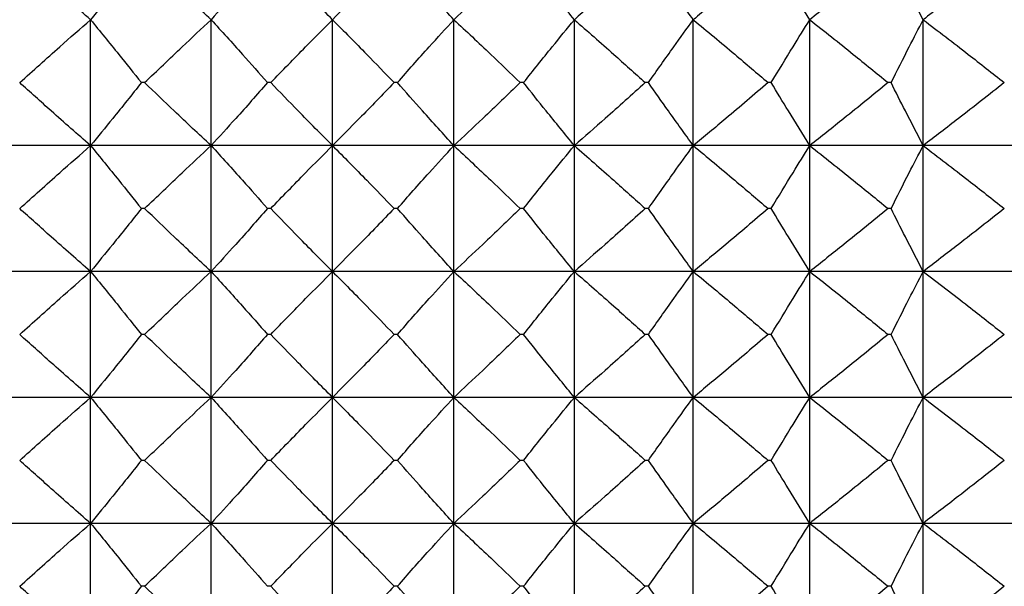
# Model space of a CAD drawing. Header units: millimetres. Extents: x 0 to 210, y 0 to 297.
# Tile 20 of 80: x 46.05 to 48.4, y 264.88 to 266.23. Entities that reach past the tile are written whole.
import ezdxf

# ---------------------------------------------------------------- set-up
doc = ezdxf.new("R2010")
doc.units = ezdxf.units.MM

msp = doc.modelspace()

# ---------------------------------------------------------------- linework, layer by layer
at = {"color": 7, "linetype": 'Continuous', "lineweight": 25}
for p, q in [((46.2239, 265.9273), (46.2239, 266.2273)), ((46.5113, 265.9273), (46.5113, 266.2273)), ((46.8007, 265.9273), (46.8007, 266.2273)), ((47.0901, 265.9273), (47.0901, 266.2273)), ((47.3775, 265.9273), (47.3775, 266.2273)), ((47.6611, 265.9273), (47.6611, 266.2273)), ((47.9389, 265.9273), (47.9389, 266.2273)), ((48.2092, 265.9273), (48.2092, 266.2273)), ((46.3528, 266.0773), (46.3451, 266.0773)), ((46.6536, 266.0773), (46.6459, 266.0773)), ((46.9555, 266.0773), (46.9478, 266.0773)), ((47.2563, 266.0773), (47.2486, 266.0773)), ((47.554, 266.0773), (47.5465, 266.0773)), ((47.8468, 266.0773), (47.8394, 266.0773)), ((48.1326, 266.0773), (48.1254, 266.0773)), ((46.2239, 265.9273), (45.9403, 265.9273)), ((46.5113, 265.9273), (46.2239, 265.9273)), ((46.2239, 265.6273), (46.2239, 265.9273)), ((46.8007, 265.9273), (46.5113, 265.9273)), ((46.5113, 265.6273), (46.5113, 265.9273)), ((47.0901, 265.9273), (46.8007, 265.9273)), ((46.8007, 265.6273), (46.8007, 265.9273)), ((47.0901, 265.6273), (47.0901, 265.9273)), ((47.3775, 265.9273), (47.0901, 265.9273)), ((47.3775, 265.6273), (47.3775, 265.9273)), ((47.6611, 265.9273), (47.3775, 265.9273)), ((47.6611, 265.6273), (47.6611, 265.9273)), ((47.9389, 265.9273), (47.6611, 265.9273)), ((47.9389, 265.6273), (47.9389, 265.9273)), ((48.2092, 265.9273), (47.9389, 265.9273)), ((48.2092, 265.6273), (48.2092, 265.9273)), ((48.4702, 265.9273), (48.2092, 265.9273)), ((46.3528, 265.7773), (46.3451, 265.7773)), ((46.6536, 265.7773), (46.6459, 265.7773)), ((46.9555, 265.7773), (46.9478, 265.7773)), ((47.2563, 265.7773), (47.2486, 265.7773)), ((47.554, 265.7773), (47.5465, 265.7773)), ((47.8468, 265.7773), (47.8394, 265.7773)), ((48.1326, 265.7773), (48.1254, 265.7773)), ((46.2239, 265.6273), (45.9403, 265.6273)), ((46.5113, 265.6273), (46.2239, 265.6273)), ((46.2239, 265.3273), (46.2239, 265.6273)), ((46.8007, 265.6273), (46.5113, 265.6273)), ((46.5113, 265.3273), (46.5113, 265.6273)), ((47.0901, 265.6273), (46.8007, 265.6273)), ((46.8007, 265.3273), (46.8007, 265.6273)), ((47.0901, 265.3273), (47.0901, 265.6273)), ((47.3775, 265.6273), (47.0901, 265.6273)), ((47.3775, 265.3273), (47.3775, 265.6273)), ((47.6611, 265.6273), (47.3775, 265.6273)), ((47.6611, 265.3273), (47.6611, 265.6273)), ((47.9389, 265.6273), (47.6611, 265.6273)), ((47.9389, 265.3273), (47.9389, 265.6273)), ((48.2092, 265.6273), (47.9389, 265.6273)), ((48.2092, 265.3273), (48.2092, 265.6273)), ((48.4702, 265.6273), (48.2092, 265.6273)), ((46.3528, 265.4773), (46.3451, 265.4773)), ((46.6536, 265.4773), (46.6459, 265.4773)), ((46.9555, 265.4773), (46.9478, 265.4773)), ((47.2563, 265.4773), (47.2486, 265.4773)), ((47.554, 265.4773), (47.5465, 265.4773)), ((47.8468, 265.4773), (47.8394, 265.4773)), ((48.1326, 265.4773), (48.1254, 265.4773)), ((46.2239, 265.3273), (45.9403, 265.3273)), ((46.5113, 265.3273), (46.2239, 265.3273)), ((46.2239, 265.0273), (46.2239, 265.3273)), ((46.8007, 265.3273), (46.5113, 265.3273)), ((46.5113, 265.0273), (46.5113, 265.3273)), ((47.0901, 265.3273), (46.8007, 265.3273)), ((46.8007, 265.0273), (46.8007, 265.3273)), ((47.0901, 265.0273), (47.0901, 265.3273)), ((47.3775, 265.3273), (47.0901, 265.3273)), ((47.3775, 265.0273), (47.3775, 265.3273)), ((47.6611, 265.3273), (47.3775, 265.3273)), ((47.6611, 265.0273), (47.6611, 265.3273)), ((47.9389, 265.3273), (47.6611, 265.3273)), ((47.9389, 265.0273), (47.9389, 265.3273)), ((48.2092, 265.3273), (47.9389, 265.3273)), ((48.2092, 265.0273), (48.2092, 265.3273)), ((48.4702, 265.3273), (48.2092, 265.3273)), ((46.3528, 265.1773), (46.3451, 265.1773)), ((46.6536, 265.1773), (46.6459, 265.1773)), ((46.9555, 265.1773), (46.9478, 265.1773)), ((47.2563, 265.1773), (47.2486, 265.1773)), ((47.554, 265.1773), (47.5465, 265.1773)), ((47.8468, 265.1773), (47.8394, 265.1773)), ((48.1326, 265.1773), (48.1254, 265.1773)), ((46.2239, 265.0273), (45.9403, 265.0273)), ((46.5113, 265.0273), (46.2239, 265.0273)), ((46.2239, 264.7273), (46.2239, 265.0273)), ((46.8007, 265.0273), (46.5113, 265.0273)), ((46.5113, 264.7273), (46.5113, 265.0273)), ((46.8007, 264.7273), (46.8007, 265.0273)), ((47.0901, 265.0273), (46.8007, 265.0273)), ((47.0901, 264.7273), (47.0901, 265.0273)), ((47.3775, 265.0273), (47.0901, 265.0273)), ((47.3775, 264.7273), (47.3775, 265.0273)), ((47.6611, 265.0273), (47.3775, 265.0273)), ((47.6611, 264.7273), (47.6611, 265.0273)), ((47.9389, 265.0273), (47.6611, 265.0273)), ((47.9389, 264.7273), (47.9389, 265.0273)), ((48.2092, 265.0273), (47.9389, 265.0273)), ((48.2092, 264.7273), (48.2092, 265.0273)), ((48.4702, 265.0273), (48.2092, 265.0273)), ((46.3528, 264.8773), (46.3451, 264.8773)), ((46.6536, 264.8773), (46.6459, 264.8773)), ((46.9555, 264.8773), (46.9478, 264.8773)), ((47.2563, 264.8773), (47.2486, 264.8773)), ((47.554, 264.8773), (47.5465, 264.8773)), ((47.8468, 264.8773), (47.8394, 264.8773)), ((48.1326, 264.8773), (48.1254, 264.8773))]:
    msp.add_line(p, q, dxfattribs=at)
for points, knots in [([(46.2239, 266.2273), (46.1926, 266.2547), (46.1359, 266.3044), (46.0799, 266.3548), (46.0549, 266.3773)], [0, 0, 0, 0, 0.552828, 1, 1, 1, 1]), ([(46.3451, 266.3773), (46.3224, 266.3488), (46.2823, 266.2985), (46.2415, 266.2488), (46.2239, 266.2273)], [0, 0, 0, 0, 0.567926, 1, 1, 1, 1]), ([(46.5113, 266.2273), (46.4819, 266.2547), (46.4287, 266.3044), (46.3762, 266.3548), (46.3528, 266.3773)], [0, 0, 0, 0, 0.5526797, 1, 1, 1, 1]), ([(46.6459, 266.3773), (46.6207, 266.3487), (46.5761, 266.2984), (46.5309, 266.2488), (46.5113, 266.2273)], [0, 0, 0, 0, 0.5676867, 1, 1, 1, 1]), ([(46.8007, 266.2273), (46.7734, 266.2547), (46.724, 266.3044), (46.6754, 266.3548), (46.6536, 266.3773)], [0, 0, 0, 0, 0.552504, 1, 1, 1, 1]), ([(46.9478, 266.3773), (46.9201, 266.3487), (46.8715, 266.2984), (46.8221, 266.2488), (46.8007, 266.2273)], [0, 0, 0, 0, 0.5674795, 1, 1, 1, 1]), ([(47.0901, 266.2273), (47.0651, 266.2547), (47.0199, 266.3044), (46.9754, 266.3548), (46.9555, 266.3773)], [0, 0, 0, 0, 0.552298, 1, 1, 1, 1]), ([(47.2486, 266.3773), (47.2188, 266.3487), (47.1663, 266.2984), (47.1131, 266.2488), (47.0901, 266.2273)], [0, 0, 0, 0, 0.567303, 1, 1, 1, 1]), ([(47.3775, 266.2273), (47.355, 266.2548), (47.3142, 266.3045), (47.2742, 266.3548), (47.2563, 266.3773)], [0, 0, 0, 0, 0.55206, 1, 1, 1, 1]), ([(47.5465, 266.3773), (47.5147, 266.3487), (47.4587, 266.2983), (47.402, 266.2488), (47.3775, 266.2273)], [0, 0, 0, 0, 0.567154, 1, 1, 1, 1]), ([(47.6611, 266.2273), (47.6412, 266.2548), (47.6052, 266.3045), (47.5699, 266.3548), (47.554, 266.3773)], [0, 0, 0, 0, 0.55179, 1, 1, 1, 1]), ([(47.8394, 266.3773), (47.8059, 266.3487), (47.7468, 266.2983), (47.687, 266.2488), (47.6611, 266.2273)], [0, 0, 0, 0, 0.567031, 1, 1, 1, 1]), ([(47.9389, 266.2273), (47.9218, 266.2548), (47.8908, 266.3046), (47.8604, 266.3548), (47.8468, 266.3773)], [0, 0, 0, 0, 0.551493, 1, 1, 1, 1]), ([(48.1254, 266.3773), (48.0904, 266.3487), (48.0285, 266.2983), (47.966, 266.2488), (47.9389, 266.2273)], [0, 0, 0, 0, 0.56693, 1, 1, 1, 1]), ([(48.2092, 266.2273), (48.195, 266.2548), (48.1692, 266.3046), (48.1439, 266.3548), (48.1326, 266.3773)], [0, 0, 0, 0, 0.551181, 1, 1, 1, 1]), ([(48.4026, 266.3773), (48.3662, 266.3487), (48.3021, 266.2983), (48.2373, 266.2488), (48.2092, 266.2273)], [0, 0, 0, 0, 0.56685, 1, 1, 1, 1]), ([(46.0549, 266.0773), (46.0866, 266.1059), (46.1426, 266.1563), (46.1994, 266.2058), (46.2239, 266.2273)], [0, 0, 0, 0, 0.567179, 1, 1, 1, 1]), ([(46.2239, 266.2273), (46.2464, 266.1998), (46.2871, 266.1501), (46.3272, 266.0998), (46.3451, 266.0773)], [0, 0, 0, 0, 0.552033, 1, 1, 1, 1]), ([(46.3528, 266.0773), (46.3826, 266.1059), (46.4351, 266.1562), (46.4883, 266.2058), (46.5113, 266.2273)], [0, 0, 0, 0, 0.567329, 1, 1, 1, 1]), ([(46.5113, 266.2273), (46.5363, 266.1999), (46.5815, 266.1502), (46.626, 266.0998), (46.6459, 266.0773)], [0, 0, 0, 0, 0.552273, 1, 1, 1, 1]), ([(46.6536, 266.0773), (46.6812, 266.1059), (46.7299, 266.1562), (46.7793, 266.2058), (46.8007, 266.2273)], [0, 0, 0, 0, 0.567508, 1, 1, 1, 1]), ([(46.8007, 266.2273), (46.828, 266.1999), (46.8773, 266.1502), (46.926, 266.0998), (46.9478, 266.0773)], [0, 0, 0, 0, 0.552481, 1, 1, 1, 1]), ([(46.9555, 266.0773), (46.9807, 266.1059), (47.0252, 266.1562), (47.0705, 266.2058), (47.0901, 266.2273)], [0, 0, 0, 0, 0.5677177, 1, 1, 1, 1]), ([(47.0901, 266.2273), (47.1195, 266.1999), (47.1727, 266.1502), (47.2251, 266.0998), (47.2486, 266.0773)], [0, 0, 0, 0, 0.552659, 1, 1, 1, 1]), ([(47.2563, 266.0773), (47.279, 266.1059), (47.3191, 266.1561), (47.3599, 266.2058), (47.3775, 266.2273)], [0, 0, 0, 0, 0.56796, 1, 1, 1, 1]), ([(47.3775, 266.2273), (47.4088, 266.1999), (47.4655, 266.1503), (47.5215, 266.0998), (47.5465, 266.0773)], [0, 0, 0, 0, 0.552808, 1, 1, 1, 1]), ([(47.554, 266.0773), (47.5741, 266.1058), (47.6095, 266.1561), (47.6455, 266.2058), (47.6611, 266.2273)], [0, 0, 0, 0, 0.568234, 1, 1, 1, 1]), ([(47.6611, 266.2273), (47.6941, 266.1999), (47.7539, 266.1503), (47.813, 266.0999), (47.8394, 266.0773)], [0, 0, 0, 0, 0.5529322, 1, 1, 1, 1]), ([(47.8468, 266.0773), (47.8641, 266.1058), (47.8945, 266.156), (47.9255, 266.2058), (47.9389, 266.2273)], [0, 0, 0, 0, 0.568536, 1, 1, 1, 1]), ([(47.9389, 266.2273), (47.9735, 266.1999), (48.036, 266.1503), (48.0978, 266.0999), (48.1254, 266.0773)], [0, 0, 0, 0, 0.553034, 1, 1, 1, 1]), ([(48.1326, 266.0773), (48.147, 266.1058), (48.1722, 266.156), (48.1981, 266.2058), (48.2092, 266.2273)], [0, 0, 0, 0, 0.5688539, 1, 1, 1, 1]), ([(48.2092, 266.2273), (48.2451, 266.1999), (48.3099, 266.1503), (48.374, 266.0999), (48.4026, 266.0773)], [0, 0, 0, 0, 0.553114, 1, 1, 1, 1]), ([(46.2239, 265.9273), (46.1926, 265.9547), (46.1359, 266.0043), (46.0799, 266.0548), (46.0549, 266.0773)], [0, 0, 0, 0, 0.552808, 1, 1, 1, 1]), ([(46.3451, 266.0773), (46.3224, 266.0488), (46.2823, 265.9985), (46.2415, 265.9488), (46.2239, 265.9273)], [0, 0, 0, 0, 0.56796, 1, 1, 1, 1]), ([(46.5113, 265.9273), (46.4819, 265.9547), (46.4287, 266.0044), (46.3762, 266.0548), (46.3528, 266.0773)], [0, 0, 0, 0, 0.552659, 1, 1, 1, 1]), ([(46.6459, 266.0773), (46.6207, 266.0487), (46.5761, 265.9984), (46.5309, 265.9488), (46.5113, 265.9273)], [0, 0, 0, 0, 0.5677177, 1, 1, 1, 1]), ([(46.8007, 265.9273), (46.7734, 265.9547), (46.724, 266.0044), (46.6754, 266.0548), (46.6536, 266.0773)], [0, 0, 0, 0, 0.552481, 1, 1, 1, 1]), ([(46.9478, 266.0773), (46.9201, 266.0487), (46.8715, 265.9984), (46.8221, 265.9488), (46.8007, 265.9273)], [0, 0, 0, 0, 0.567508, 1, 1, 1, 1]), ([(47.0901, 265.9273), (47.0651, 265.9548), (47.0199, 266.0044), (46.9754, 266.0548), (46.9555, 266.0773)], [0, 0, 0, 0, 0.552273, 1, 1, 1, 1]), ([(47.2486, 266.0773), (47.2188, 266.0487), (47.1663, 265.9984), (47.1131, 265.9488), (47.0901, 265.9273)], [0, 0, 0, 0, 0.567329, 1, 1, 1, 1]), ([(47.3775, 265.9273), (47.355, 265.9548), (47.3142, 266.0045), (47.2742, 266.0548), (47.2563, 266.0773)], [0, 0, 0, 0, 0.552033, 1, 1, 1, 1]), ([(47.5465, 266.0773), (47.5147, 266.0487), (47.4587, 265.9983), (47.402, 265.9488), (47.3775, 265.9273)], [0, 0, 0, 0, 0.567179, 1, 1, 1, 1]), ([(47.6611, 265.9273), (47.6412, 265.9548), (47.6052, 266.0045), (47.5699, 266.0548), (47.554, 266.0773)], [0, 0, 0, 0, 0.551761, 1, 1, 1, 1]), ([(47.8394, 266.0773), (47.8059, 266.0487), (47.7468, 265.9983), (47.687, 265.9488), (47.6611, 265.9273)], [0, 0, 0, 0, 0.567054, 1, 1, 1, 1]), ([(47.9389, 265.9273), (47.9218, 265.9548), (47.8908, 266.0046), (47.8604, 266.0548), (47.8468, 266.0773)], [0, 0, 0, 0, 0.551461, 1, 1, 1, 1]), ([(48.1254, 266.0773), (48.0904, 266.0487), (48.0285, 265.9983), (47.966, 265.9488), (47.9389, 265.9273)], [0, 0, 0, 0, 0.5669522, 1, 1, 1, 1]), ([(48.2092, 265.9273), (48.195, 265.9548), (48.1692, 266.0046), (48.1439, 266.0548), (48.1326, 266.0773)], [0, 0, 0, 0, 0.551145, 1, 1, 1, 1]), ([(48.4026, 266.0773), (48.3662, 266.0487), (48.3021, 265.9983), (48.2373, 265.9488), (48.2092, 265.9273)], [0, 0, 0, 0, 0.566871, 1, 1, 1, 1]), ([(46.0549, 265.7773), (46.0866, 265.8059), (46.1426, 265.8563), (46.1994, 265.9058), (46.2239, 265.9273)], [0, 0, 0, 0, 0.567154, 1, 1, 1, 1]), ([(46.2239, 265.9273), (46.2464, 265.8999), (46.2871, 265.8501), (46.3272, 265.7998), (46.3451, 265.7773)], [0, 0, 0, 0, 0.55206, 1, 1, 1, 1]), ([(46.3528, 265.7773), (46.3826, 265.8059), (46.4351, 265.8562), (46.4883, 265.9058), (46.5113, 265.9273)], [0, 0, 0, 0, 0.567303, 1, 1, 1, 1]), ([(46.5113, 265.9273), (46.5363, 265.8999), (46.5815, 265.8502), (46.626, 265.7998), (46.6459, 265.7773)], [0, 0, 0, 0, 0.552298, 1, 1, 1, 1]), ([(46.6536, 265.7773), (46.6812, 265.8059), (46.7299, 265.8562), (46.7793, 265.9058), (46.8007, 265.9273)], [0, 0, 0, 0, 0.567479, 1, 1, 1, 1]), ([(46.8007, 265.9273), (46.828, 265.8999), (46.8773, 265.8502), (46.926, 265.7998), (46.9478, 265.7773)], [0, 0, 0, 0, 0.552504, 1, 1, 1, 1]), ([(46.9555, 265.7773), (46.9807, 265.8059), (47.0253, 265.8562), (47.0705, 265.9058), (47.0901, 265.9273)], [0, 0, 0, 0, 0.5676867, 1, 1, 1, 1]), ([(47.0901, 265.9273), (47.1195, 265.8999), (47.1727, 265.8502), (47.2251, 265.7998), (47.2486, 265.7773)], [0, 0, 0, 0, 0.5526797, 1, 1, 1, 1]), ([(47.2563, 265.7773), (47.279, 265.8059), (47.3191, 265.8561), (47.3599, 265.9058), (47.3775, 265.9273)], [0, 0, 0, 0, 0.567926, 1, 1, 1, 1]), ([(47.3775, 265.9273), (47.4088, 265.8999), (47.4655, 265.8503), (47.5215, 265.7998), (47.5465, 265.7773)], [0, 0, 0, 0, 0.552828, 1, 1, 1, 1]), ([(47.554, 265.7773), (47.5741, 265.8058), (47.6095, 265.8561), (47.6455, 265.9058), (47.6611, 265.9273)], [0, 0, 0, 0, 0.568197, 1, 1, 1, 1]), ([(47.6611, 265.9273), (47.6941, 265.8999), (47.7539, 265.8503), (47.813, 265.7998), (47.8394, 265.7773)], [0, 0, 0, 0, 0.5529505, 1, 1, 1, 1]), ([(47.8468, 265.7773), (47.8641, 265.8058), (47.8945, 265.856), (47.9255, 265.9058), (47.9389, 265.9273)], [0, 0, 0, 0, 0.568495, 1, 1, 1, 1]), ([(47.9389, 265.9273), (47.9735, 265.8999), (48.036, 265.8503), (48.0978, 265.7998), (48.1254, 265.7773)], [0, 0, 0, 0, 0.553051, 1, 1, 1, 1]), ([(48.1326, 265.7773), (48.147, 265.8058), (48.1722, 265.856), (48.1981, 265.9058), (48.2092, 265.9273)], [0, 0, 0, 0, 0.568809, 1, 1, 1, 1]), ([(48.2092, 265.9273), (48.2451, 265.8999), (48.3099, 265.8503), (48.374, 265.7998), (48.4026, 265.7773)], [0, 0, 0, 0, 0.553131, 1, 1, 1, 1]), ([(46.2239, 265.6273), (46.1926, 265.6547), (46.1359, 265.7043), (46.0799, 265.7548), (46.0549, 265.7773)], [0, 0, 0, 0, 0.552808, 1, 1, 1, 1]), ([(46.3451, 265.7773), (46.3224, 265.7488), (46.2823, 265.6985), (46.2415, 265.6488), (46.2239, 265.6273)], [0, 0, 0, 0, 0.5679, 1, 1, 1, 1]), ([(46.5113, 265.6273), (46.4819, 265.6547), (46.4287, 265.7044), (46.3762, 265.7548), (46.3528, 265.7773)], [0, 0, 0, 0, 0.552659, 1, 1, 1, 1]), ([(46.6459, 265.7773), (46.6207, 265.7487), (46.5761, 265.6984), (46.5309, 265.6488), (46.5113, 265.6273)], [0, 0, 0, 0, 0.567663, 1, 1, 1, 1]), ([(46.8007, 265.6273), (46.7734, 265.6547), (46.724, 265.7044), (46.6754, 265.7548), (46.6536, 265.7773)], [0, 0, 0, 0, 0.552481, 1, 1, 1, 1]), ([(46.9478, 265.7773), (46.9201, 265.7487), (46.8715, 265.6984), (46.8221, 265.6488), (46.8007, 265.6273)], [0, 0, 0, 0, 0.567457, 1, 1, 1, 1]), ([(47.0901, 265.6273), (47.0651, 265.6547), (47.0199, 265.7044), (46.9754, 265.7548), (46.9555, 265.7773)], [0, 0, 0, 0, 0.552273, 1, 1, 1, 1]), ([(47.2486, 265.7773), (47.2188, 265.7487), (47.1663, 265.6984), (47.1131, 265.6488), (47.0901, 265.6273)], [0, 0, 0, 0, 0.567283, 1, 1, 1, 1]), ([(47.3775, 265.6273), (47.355, 265.6548), (47.3142, 265.7045), (47.2742, 265.7548), (47.2563, 265.7773)], [0, 0, 0, 0, 0.552033, 1, 1, 1, 1]), ([(47.5465, 265.7773), (47.5147, 265.7487), (47.4587, 265.6983), (47.402, 265.6488), (47.3775, 265.6273)], [0, 0, 0, 0, 0.567135, 1, 1, 1, 1]), ([(47.6611, 265.6273), (47.6412, 265.6548), (47.6052, 265.7045), (47.5699, 265.7548), (47.554, 265.7773)], [0, 0, 0, 0, 0.551761, 1, 1, 1, 1]), ([(47.8394, 265.7773), (47.8059, 265.7487), (47.7468, 265.6983), (47.687, 265.6488), (47.6611, 265.6273)], [0, 0, 0, 0, 0.567013, 1, 1, 1, 1]), ([(47.9389, 265.6273), (47.9218, 265.6548), (47.8908, 265.7046), (47.8604, 265.7548), (47.8468, 265.7773)], [0, 0, 0, 0, 0.551461, 1, 1, 1, 1]), ([(48.1254, 265.7773), (48.0904, 265.7487), (48.0285, 265.6983), (47.966, 265.6488), (47.9389, 265.6273)], [0, 0, 0, 0, 0.5669132, 1, 1, 1, 1]), ([(48.2092, 265.6273), (48.195, 265.6548), (48.1692, 265.7046), (48.1439, 265.7548), (48.1326, 265.7773)], [0, 0, 0, 0, 0.551145, 1, 1, 1, 1]), ([(48.4026, 265.7773), (48.3662, 265.7487), (48.3021, 265.6983), (48.2373, 265.6488), (48.2092, 265.6273)], [0, 0, 0, 0, 0.566834, 1, 1, 1, 1]), ([(46.0549, 265.4773), (46.0866, 265.5059), (46.1426, 265.5563), (46.1994, 265.6058), (46.2239, 265.6273)], [0, 0, 0, 0, 0.567135, 1, 1, 1, 1]), ([(46.2239, 265.6273), (46.2464, 265.5999), (46.2871, 265.5501), (46.3272, 265.4998), (46.3451, 265.4773)], [0, 0, 0, 0, 0.552033, 1, 1, 1, 1]), ([(46.3528, 265.4773), (46.3826, 265.5059), (46.4351, 265.5562), (46.4883, 265.6058), (46.5113, 265.6273)], [0, 0, 0, 0, 0.567283, 1, 1, 1, 1]), ([(46.5113, 265.6273), (46.5363, 265.5999), (46.5815, 265.5502), (46.626, 265.4998), (46.6459, 265.4773)], [0, 0, 0, 0, 0.552273, 1, 1, 1, 1]), ([(46.6536, 265.4773), (46.6812, 265.5059), (46.7299, 265.5562), (46.7793, 265.6058), (46.8007, 265.6273)], [0, 0, 0, 0, 0.567457, 1, 1, 1, 1]), ([(46.8007, 265.6273), (46.828, 265.5999), (46.8773, 265.5502), (46.926, 265.4998), (46.9478, 265.4773)], [0, 0, 0, 0, 0.5524813, 1, 1, 1, 1]), ([(46.9555, 265.4773), (46.9807, 265.5059), (47.0253, 265.5562), (47.0705, 265.6058), (47.0901, 265.6273)], [0, 0, 0, 0, 0.567663, 1, 1, 1, 1]), ([(47.0901, 265.6273), (47.1195, 265.5999), (47.1727, 265.5502), (47.2251, 265.4999), (47.2486, 265.4773)], [0, 0, 0, 0, 0.552659, 1, 1, 1, 1]), ([(47.2563, 265.4773), (47.279, 265.5059), (47.3191, 265.5561), (47.3599, 265.6058), (47.3775, 265.6273)], [0, 0, 0, 0, 0.5679, 1, 1, 1, 1]), ([(47.3775, 265.6273), (47.4088, 265.5999), (47.4655, 265.5503), (47.5215, 265.4999), (47.5465, 265.4773)], [0, 0, 0, 0, 0.552808, 1, 1, 1, 1]), ([(47.554, 265.4773), (47.5741, 265.5058), (47.6095, 265.5561), (47.6455, 265.6058), (47.6611, 265.6273)], [0, 0, 0, 0, 0.568168, 1, 1, 1, 1]), ([(47.6611, 265.6273), (47.6941, 265.5999), (47.7539, 265.5503), (47.813, 265.4999), (47.8394, 265.4773)], [0, 0, 0, 0, 0.5529322, 1, 1, 1, 1]), ([(47.8468, 265.4773), (47.8641, 265.5058), (47.8945, 265.556), (47.9255, 265.6058), (47.9389, 265.6273)], [0, 0, 0, 0, 0.568464, 1, 1, 1, 1]), ([(47.9389, 265.6273), (47.9735, 265.5999), (48.036, 265.5503), (48.0978, 265.4999), (48.1254, 265.4773)], [0, 0, 0, 0, 0.553034, 1, 1, 1, 1]), ([(48.1326, 265.4773), (48.147, 265.5058), (48.1722, 265.556), (48.1981, 265.6058), (48.2092, 265.6273)], [0, 0, 0, 0, 0.568775, 1, 1, 1, 1]), ([(48.2092, 265.6273), (48.2451, 265.5999), (48.3099, 265.5503), (48.374, 265.4999), (48.4026, 265.4773)], [0, 0, 0, 0, 0.553114, 1, 1, 1, 1]), ([(46.2239, 265.3273), (46.1926, 265.3547), (46.1359, 265.4044), (46.0799, 265.4548), (46.0549, 265.4773)], [0, 0, 0, 0, 0.552828, 1, 1, 1, 1]), ([(46.3451, 265.4773), (46.3224, 265.4488), (46.2823, 265.3985), (46.2415, 265.3488), (46.2239, 265.3273)], [0, 0, 0, 0, 0.567926, 1, 1, 1, 1]), ([(46.5113, 265.3273), (46.4819, 265.3547), (46.4287, 265.4044), (46.3762, 265.4548), (46.3528, 265.4773)], [0, 0, 0, 0, 0.5526797, 1, 1, 1, 1]), ([(46.6459, 265.4773), (46.6207, 265.4487), (46.5761, 265.3984), (46.5309, 265.3488), (46.5113, 265.3273)], [0, 0, 0, 0, 0.5676867, 1, 1, 1, 1]), ([(46.8007, 265.3273), (46.7734, 265.3547), (46.724, 265.4044), (46.6754, 265.4548), (46.6536, 265.4773)], [0, 0, 0, 0, 0.552504, 1, 1, 1, 1]), ([(46.9478, 265.4773), (46.9201, 265.4487), (46.8715, 265.3984), (46.8221, 265.3488), (46.8007, 265.3273)], [0, 0, 0, 0, 0.567479, 1, 1, 1, 1]), ([(47.0901, 265.3273), (47.0651, 265.3547), (47.0199, 265.4044), (46.9754, 265.4548), (46.9555, 265.4773)], [0, 0, 0, 0, 0.552298, 1, 1, 1, 1]), ([(47.2486, 265.4773), (47.2188, 265.4487), (47.1663, 265.3984), (47.1131, 265.3488), (47.0901, 265.3273)], [0, 0, 0, 0, 0.567303, 1, 1, 1, 1]), ([(47.3775, 265.3273), (47.355, 265.3548), (47.3142, 265.4045), (47.2742, 265.4548), (47.2563, 265.4773)], [0, 0, 0, 0, 0.55206, 1, 1, 1, 1]), ([(47.5465, 265.4773), (47.5147, 265.4487), (47.4587, 265.3983), (47.402, 265.3488), (47.3775, 265.3273)], [0, 0, 0, 0, 0.567154, 1, 1, 1, 1]), ([(47.6611, 265.3273), (47.6412, 265.3548), (47.6052, 265.4045), (47.5699, 265.4548), (47.554, 265.4773)], [0, 0, 0, 0, 0.55179, 1, 1, 1, 1]), ([(47.8394, 265.4773), (47.8059, 265.4487), (47.7468, 265.3983), (47.687, 265.3488), (47.6611, 265.3273)], [0, 0, 0, 0, 0.567031, 1, 1, 1, 1]), ([(47.9389, 265.3273), (47.9218, 265.3548), (47.8908, 265.4046), (47.8604, 265.4548), (47.8468, 265.4773)], [0, 0, 0, 0, 0.551493, 1, 1, 1, 1]), ([(48.1254, 265.4773), (48.0904, 265.4487), (48.0285, 265.3983), (47.966, 265.3488), (47.9389, 265.3273)], [0, 0, 0, 0, 0.56693, 1, 1, 1, 1]), ([(48.2092, 265.3273), (48.195, 265.3548), (48.1692, 265.4046), (48.1439, 265.4548), (48.1326, 265.4773)], [0, 0, 0, 0, 0.551181, 1, 1, 1, 1]), ([(48.4026, 265.4773), (48.3662, 265.4487), (48.3021, 265.3983), (48.2373, 265.3488), (48.2092, 265.3273)], [0, 0, 0, 0, 0.56685, 1, 1, 1, 1]), ([(46.0549, 265.1773), (46.0866, 265.2059), (46.1426, 265.2563), (46.1994, 265.3058), (46.2239, 265.3273)], [0, 0, 0, 0, 0.567179, 1, 1, 1, 1]), ([(46.2239, 265.3273), (46.2464, 265.2998), (46.2871, 265.2501), (46.3272, 265.1998), (46.3451, 265.1773)], [0, 0, 0, 0, 0.552033, 1, 1, 1, 1]), ([(46.3528, 265.1773), (46.3826, 265.2059), (46.4351, 265.2562), (46.4883, 265.3058), (46.5113, 265.3273)], [0, 0, 0, 0, 0.567329, 1, 1, 1, 1]), ([(46.5113, 265.3273), (46.5363, 265.2999), (46.5815, 265.2502), (46.626, 265.1998), (46.6459, 265.1773)], [0, 0, 0, 0, 0.552273, 1, 1, 1, 1]), ([(46.6536, 265.1773), (46.6812, 265.2059), (46.7299, 265.2562), (46.7793, 265.3058), (46.8007, 265.3273)], [0, 0, 0, 0, 0.567508, 1, 1, 1, 1]), ([(46.8007, 265.3273), (46.828, 265.2999), (46.8773, 265.2502), (46.926, 265.1998), (46.9478, 265.1773)], [0, 0, 0, 0, 0.5524813, 1, 1, 1, 1]), ([(46.9555, 265.1773), (46.9807, 265.2059), (47.0252, 265.2562), (47.0705, 265.3058), (47.0901, 265.3273)], [0, 0, 0, 0, 0.5677177, 1, 1, 1, 1]), ([(47.0901, 265.3273), (47.1195, 265.2999), (47.1727, 265.2502), (47.2251, 265.1998), (47.2486, 265.1773)], [0, 0, 0, 0, 0.552659, 1, 1, 1, 1]), ([(47.2563, 265.1773), (47.279, 265.2059), (47.3191, 265.2561), (47.3599, 265.3058), (47.3775, 265.3273)], [0, 0, 0, 0, 0.56796, 1, 1, 1, 1]), ([(47.3775, 265.3273), (47.4088, 265.2999), (47.4655, 265.2503), (47.5215, 265.1998), (47.5465, 265.1773)], [0, 0, 0, 0, 0.552808, 1, 1, 1, 1]), ([(47.554, 265.1773), (47.5741, 265.2058), (47.6095, 265.2561), (47.6455, 265.3058), (47.6611, 265.3273)], [0, 0, 0, 0, 0.568234, 1, 1, 1, 1]), ([(47.6611, 265.3273), (47.6941, 265.2999), (47.7539, 265.2503), (47.813, 265.1999), (47.8394, 265.1773)], [0, 0, 0, 0, 0.5529322, 1, 1, 1, 1]), ([(47.8468, 265.1773), (47.8641, 265.2058), (47.8945, 265.256), (47.9255, 265.3058), (47.9389, 265.3273)], [0, 0, 0, 0, 0.568536, 1, 1, 1, 1]), ([(47.9389, 265.3273), (47.9735, 265.2999), (48.036, 265.2503), (48.0978, 265.1999), (48.1254, 265.1773)], [0, 0, 0, 0, 0.553034, 1, 1, 1, 1]), ([(48.1326, 265.1773), (48.147, 265.2058), (48.1722, 265.256), (48.1981, 265.3058), (48.2092, 265.3273)], [0, 0, 0, 0, 0.5688539, 1, 1, 1, 1]), ([(48.2092, 265.3273), (48.2451, 265.2999), (48.3099, 265.2503), (48.374, 265.1999), (48.4026, 265.1773)], [0, 0, 0, 0, 0.553114, 1, 1, 1, 1]), ([(46.2239, 265.0273), (46.1926, 265.0547), (46.1359, 265.1043), (46.0799, 265.1548), (46.0549, 265.1773)], [0, 0, 0, 0, 0.552808, 1, 1, 1, 1]), ([(46.3451, 265.1773), (46.3224, 265.1488), (46.2823, 265.0985), (46.2415, 265.0488), (46.2239, 265.0273)], [0, 0, 0, 0, 0.56796, 1, 1, 1, 1]), ([(46.5113, 265.0273), (46.4819, 265.0547), (46.4287, 265.1044), (46.3762, 265.1548), (46.3528, 265.1773)], [0, 0, 0, 0, 0.552659, 1, 1, 1, 1]), ([(46.6459, 265.1773), (46.6207, 265.1487), (46.5761, 265.0984), (46.5309, 265.0488), (46.5113, 265.0273)], [0, 0, 0, 0, 0.5677177, 1, 1, 1, 1]), ([(46.8007, 265.0273), (46.7734, 265.0547), (46.724, 265.1044), (46.6754, 265.1548), (46.6536, 265.1773)], [0, 0, 0, 0, 0.552481, 1, 1, 1, 1]), ([(46.9478, 265.1773), (46.9201, 265.1487), (46.8715, 265.0984), (46.8221, 265.0488), (46.8007, 265.0273)], [0, 0, 0, 0, 0.567508, 1, 1, 1, 1]), ([(47.0901, 265.0273), (47.0651, 265.0548), (47.0199, 265.1044), (46.9754, 265.1548), (46.9555, 265.1773)], [0, 0, 0, 0, 0.552273, 1, 1, 1, 1]), ([(47.2486, 265.1773), (47.2188, 265.1487), (47.1663, 265.0984), (47.1131, 265.0488), (47.0901, 265.0273)], [0, 0, 0, 0, 0.567329, 1, 1, 1, 1]), ([(47.3775, 265.0273), (47.355, 265.0548), (47.3142, 265.1045), (47.2742, 265.1548), (47.2563, 265.1773)], [0, 0, 0, 0, 0.552033, 1, 1, 1, 1]), ([(47.5465, 265.1773), (47.5147, 265.1487), (47.4587, 265.0983), (47.402, 265.0488), (47.3775, 265.0273)], [0, 0, 0, 0, 0.567179, 1, 1, 1, 1]), ([(47.6611, 265.0273), (47.6412, 265.0548), (47.6052, 265.1045), (47.5699, 265.1548), (47.554, 265.1773)], [0, 0, 0, 0, 0.551761, 1, 1, 1, 1]), ([(47.8394, 265.1773), (47.8059, 265.1487), (47.7468, 265.0983), (47.687, 265.0488), (47.6611, 265.0273)], [0, 0, 0, 0, 0.567054, 1, 1, 1, 1]), ([(47.9389, 265.0273), (47.9218, 265.0548), (47.8908, 265.1046), (47.8604, 265.1548), (47.8468, 265.1773)], [0, 0, 0, 0, 0.551461, 1, 1, 1, 1]), ([(48.1254, 265.1773), (48.0904, 265.1487), (48.0285, 265.0983), (47.966, 265.0488), (47.9389, 265.0273)], [0, 0, 0, 0, 0.5669522, 1, 1, 1, 1]), ([(48.2092, 265.0273), (48.195, 265.0548), (48.1692, 265.1046), (48.1439, 265.1548), (48.1326, 265.1773)], [0, 0, 0, 0, 0.551145, 1, 1, 1, 1]), ([(48.4026, 265.1773), (48.3662, 265.1487), (48.3021, 265.0983), (48.2373, 265.0488), (48.2092, 265.0273)], [0, 0, 0, 0, 0.566871, 1, 1, 1, 1]), ([(46.0549, 264.8773), (46.0866, 264.9059), (46.1426, 264.9563), (46.1994, 265.0058), (46.2239, 265.0273)], [0, 0, 0, 0, 0.567154, 1, 1, 1, 1]), ([(46.2239, 265.0273), (46.2464, 264.9999), (46.2871, 264.9501), (46.3272, 264.8998), (46.3451, 264.8773)], [0, 0, 0, 0, 0.55206, 1, 1, 1, 1]), ([(46.3528, 264.8773), (46.3826, 264.9059), (46.4351, 264.9562), (46.4883, 265.0058), (46.5113, 265.0273)], [0, 0, 0, 0, 0.567303, 1, 1, 1, 1]), ([(46.5113, 265.0273), (46.5363, 264.9999), (46.5815, 264.9502), (46.626, 264.8998), (46.6459, 264.8773)], [0, 0, 0, 0, 0.552298, 1, 1, 1, 1]), ([(46.6536, 264.8773), (46.6812, 264.9059), (46.7299, 264.9562), (46.7793, 265.0058), (46.8007, 265.0273)], [0, 0, 0, 0, 0.567479, 1, 1, 1, 1]), ([(46.8007, 265.0273), (46.828, 264.9999), (46.8773, 264.9502), (46.926, 264.8998), (46.9478, 264.8773)], [0, 0, 0, 0, 0.552504, 1, 1, 1, 1]), ([(46.9555, 264.8773), (46.9807, 264.9059), (47.0253, 264.9562), (47.0705, 265.0058), (47.0901, 265.0273)], [0, 0, 0, 0, 0.5676867, 1, 1, 1, 1]), ([(47.0901, 265.0273), (47.1195, 264.9999), (47.1727, 264.9502), (47.2251, 264.8998), (47.2486, 264.8773)], [0, 0, 0, 0, 0.5526797, 1, 1, 1, 1]), ([(47.2563, 264.8773), (47.279, 264.9059), (47.3191, 264.9561), (47.3599, 265.0058), (47.3775, 265.0273)], [0, 0, 0, 0, 0.567926, 1, 1, 1, 1]), ([(47.3775, 265.0273), (47.4088, 264.9999), (47.4655, 264.9503), (47.5215, 264.8998), (47.5465, 264.8773)], [0, 0, 0, 0, 0.552828, 1, 1, 1, 1]), ([(47.554, 264.8773), (47.5741, 264.9058), (47.6095, 264.9561), (47.6455, 265.0058), (47.6611, 265.0273)], [0, 0, 0, 0, 0.568197, 1, 1, 1, 1]), ([(47.6611, 265.0273), (47.6941, 264.9999), (47.7539, 264.9503), (47.813, 264.8998), (47.8394, 264.8773)], [0, 0, 0, 0, 0.5529505, 1, 1, 1, 1]), ([(47.8468, 264.8773), (47.8641, 264.9058), (47.8945, 264.956), (47.9255, 265.0058), (47.9389, 265.0273)], [0, 0, 0, 0, 0.568495, 1, 1, 1, 1]), ([(47.9389, 265.0273), (47.9735, 264.9999), (48.036, 264.9503), (48.0978, 264.8998), (48.1254, 264.8773)], [0, 0, 0, 0, 0.553051, 1, 1, 1, 1]), ([(48.1326, 264.8773), (48.147, 264.9058), (48.1722, 264.956), (48.1981, 265.0058), (48.2092, 265.0273)], [0, 0, 0, 0, 0.568809, 1, 1, 1, 1]), ([(48.2092, 265.0273), (48.2451, 264.9999), (48.3099, 264.9503), (48.374, 264.8998), (48.4026, 264.8773)], [0, 0, 0, 0, 0.553131, 1, 1, 1, 1]), ([(46.2239, 264.7273), (46.1926, 264.7547), (46.1359, 264.8043), (46.0799, 264.8548), (46.0549, 264.8773)], [0, 0, 0, 0, 0.552808, 1, 1, 1, 1]), ([(46.3451, 264.8773), (46.3224, 264.8488), (46.2823, 264.7985), (46.2415, 264.7488), (46.2239, 264.7273)], [0, 0, 0, 0, 0.5679, 1, 1, 1, 1]), ([(46.5113, 264.7273), (46.4819, 264.7547), (46.4287, 264.8044), (46.3762, 264.8548), (46.3528, 264.8773)], [0, 0, 0, 0, 0.552659, 1, 1, 1, 1]), ([(46.8007, 264.7273), (46.7734, 264.7547), (46.724, 264.8044), (46.6754, 264.8548), (46.6536, 264.8773)], [0, 0, 0, 0, 0.552481, 1, 1, 1, 1]), ([(46.9478, 264.8773), (46.9201, 264.8487), (46.8715, 264.7984), (46.8221, 264.7488), (46.8007, 264.7273)], [0, 0, 0, 0, 0.567457, 1, 1, 1, 1]), ([(47.0901, 264.7273), (47.0651, 264.7547), (47.0199, 264.8044), (46.9754, 264.8548), (46.9555, 264.8773)], [0, 0, 0, 0, 0.552273, 1, 1, 1, 1]), ([(47.2486, 264.8773), (47.2188, 264.8487), (47.1663, 264.7984), (47.1131, 264.7488), (47.0901, 264.7273)], [0, 0, 0, 0, 0.567283, 1, 1, 1, 1]), ([(47.3775, 264.7273), (47.355, 264.7548), (47.3142, 264.8045), (47.2742, 264.8548), (47.2563, 264.8773)], [0, 0, 0, 0, 0.552033, 1, 1, 1, 1]), ([(47.5465, 264.8773), (47.5147, 264.8487), (47.4587, 264.7983), (47.402, 264.7488), (47.3775, 264.7273)], [0, 0, 0, 0, 0.567135, 1, 1, 1, 1]), ([(47.6611, 264.7273), (47.6412, 264.7548), (47.6052, 264.8045), (47.5699, 264.8548), (47.554, 264.8773)], [0, 0, 0, 0, 0.551761, 1, 1, 1, 1]), ([(47.8394, 264.8773), (47.8059, 264.8487), (47.7468, 264.7983), (47.687, 264.7488), (47.6611, 264.7273)], [0, 0, 0, 0, 0.567013, 1, 1, 1, 1]), ([(47.9389, 264.7273), (47.9218, 264.7548), (47.8908, 264.8046), (47.8604, 264.8548), (47.8468, 264.8773)], [0, 0, 0, 0, 0.551461, 1, 1, 1, 1]), ([(48.1254, 264.8773), (48.0904, 264.8487), (48.0285, 264.7983), (47.966, 264.7488), (47.9389, 264.7273)], [0, 0, 0, 0, 0.5669132, 1, 1, 1, 1]), ([(48.2092, 264.7273), (48.195, 264.7548), (48.1692, 264.8046), (48.1439, 264.8548), (48.1326, 264.8773)], [0, 0, 0, 0, 0.551145, 1, 1, 1, 1]), ([(48.4026, 264.8773), (48.3662, 264.8487), (48.3021, 264.7983), (48.2373, 264.7488), (48.2092, 264.7273)], [0, 0, 0, 0, 0.566834, 1, 1, 1, 1])]:
    msp.add_open_spline(points, degree=3, knots=knots, dxfattribs=at)

doc.saveas('drawing.dxf')
